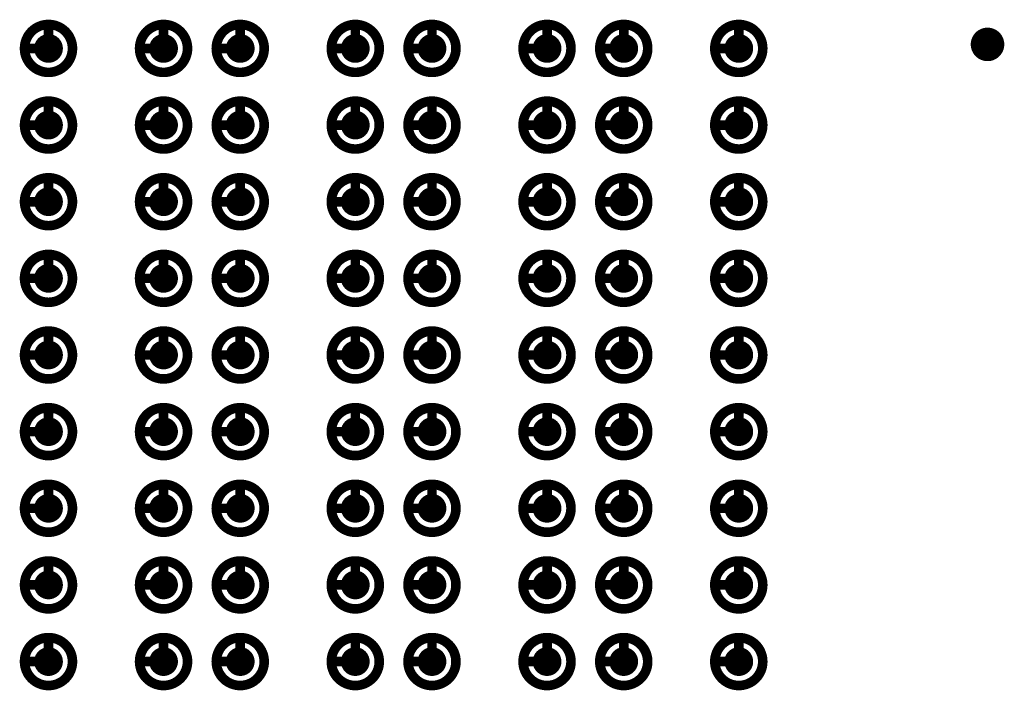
# Model space of a CAD drawing. Header units: millimetres. Extents: x 62 to 363, y 42 to 391.
# Tile 108 of 216: x 223 to 233, y 105 to 112. Entities that reach past the tile are written whole.
import ezdxf

# ---------------------------------------------------------------- set-up
doc = ezdxf.new("R2010")
doc.units = ezdxf.units.MM
for name, color, linetype in [('Mechanical8', 56, 'Continuous'), ('PadHoleLayer', 156, 'Continuous'), ('ViaHoleLayer', 16, 'Continuous')]:
    doc.layers.add(name, color=color, linetype=linetype)

# ---------------------------------------------------------------- blocks, each defined once
blk = doc.blocks.new('SAMTEC_SEAM8_40_S02_0_S_10_2_GP_K_HP_1858')
at = {"layer": 'Mechanical8'}
for points, const_width in [([(1.45, 2.6, 1), (0.95, 2.6, 1)], 0.1), ([(1.175, 2.85, 1), (1.225, 2.85, 1)], 0.05), ([(2.25, 2.6, 1), (1.75, 2.6, 1)], 0.1), ([(1.975, 2.85, 1), (2.025, 2.85, 1)], 0.05), ([(3.05, 2.6, 1), (2.55, 2.6, 1)], 0.1), ([(2.775, 2.85, 1), (2.825, 2.85, 1)], 0.05), ([(3.85, 2.6, 1), (3.35, 2.6, 1)], 0.1), ([(3.575, 2.85, 1), (3.625, 2.85, 1)], 0.05), ([(4.65, 2.6, 1), (4.15, 2.6, 1)], 0.1), ([(4.375, 2.85, 1), (4.425, 2.85, 1)], 0.05), ([(5.45, 2.6, 1), (4.95, 2.6, 1)], 0.1), ([(5.175, 2.85, 1), (5.225, 2.85, 1)], 0.05), ([(6.25, 2.6, 1), (5.75, 2.6, 1)], 0.1), ([(5.975, 2.85, 1), (6.025, 2.85, 1)], 0.05), ([(7.05, 2.6, 1), (6.55, 2.6, 1)], 0.1), ([(6.775, 2.85, 1), (6.825, 2.85, 1)], 0.05), ([(7.85, 2.6, 1), (7.35, 2.6, 1)], 0.1), ([(7.575, 2.85, 1), (7.625, 2.85, 1)], 0.05), ([(0.925, 2.6, 1), (0.975, 2.6, 1)], 0.05), ([(1.175, 2.6, 1), (1.225, 2.6, 1)], 0.05), ([(1.175, 2.6, 1), (1.225, 2.6, 1)], 0.05), ([(1.425, 2.6, 1), (1.475, 2.6, 1)], 0.05), ([(1.425, 2.6, 1), (1.475, 2.6, 1)], 0.05), ([(1.725, 2.6, 1), (1.775, 2.6, 1)], 0.05), ([(1.975, 2.6, 1), (2.025, 2.6, 1)], 0.05), ([(1.975, 2.6, 1), (2.025, 2.6, 1)], 0.05), ([(2.225, 2.6, 1), (2.275, 2.6, 1)], 0.05), ([(2.225, 2.6, 1), (2.275, 2.6, 1)], 0.05), ([(2.525, 2.6, 1), (2.575, 2.6, 1)], 0.05), ([(2.775, 2.6, 1), (2.825, 2.6, 1)], 0.05), ([(2.775, 2.6, 1), (2.825, 2.6, 1)], 0.05), ([(3.025, 2.6, 1), (3.075, 2.6, 1)], 0.05), ([(3.025, 2.6, 1), (3.075, 2.6, 1)], 0.05), ([(3.325, 2.6, 1), (3.375, 2.6, 1)], 0.05), ([(3.575, 2.6, 1), (3.625, 2.6, 1)], 0.05), ([(3.575, 2.6, 1), (3.625, 2.6, 1)], 0.05), ([(3.825, 2.6, 1), (3.875, 2.6, 1)], 0.05), ([(3.825, 2.6, 1), (3.875, 2.6, 1)], 0.05), ([(4.125, 2.6, 1), (4.175, 2.6, 1)], 0.05), ([(4.375, 2.6, 1), (4.425, 2.6, 1)], 0.05), ([(4.375, 2.6, 1), (4.425, 2.6, 1)], 0.05), ([(4.625, 2.6, 1), (4.675, 2.6, 1)], 0.05), ([(4.625, 2.6, 1), (4.675, 2.6, 1)], 0.05), ([(4.925, 2.6, 1), (4.975, 2.6, 1)], 0.05), ([(5.175, 2.6, 1), (5.225, 2.6, 1)], 0.05), ([(5.175, 2.6, 1), (5.225, 2.6, 1)], 0.05), ([(5.425, 2.6, 1), (5.475, 2.6, 1)], 0.05), ([(5.425, 2.6, 1), (5.475, 2.6, 1)], 0.05), ([(5.725, 2.6, 1), (5.775, 2.6, 1)], 0.05), ([(5.975, 2.6, 1), (6.025, 2.6, 1)], 0.05), ([(5.975, 2.6, 1), (6.025, 2.6, 1)], 0.05), ([(6.225, 2.6, 1), (6.275, 2.6, 1)], 0.05), ([(6.225, 2.6, 1), (6.275, 2.6, 1)], 0.05), ([(6.525, 2.6, 1), (6.575, 2.6, 1)], 0.05), ([(6.775, 2.6, 1), (6.825, 2.6, 1)], 0.05), ([(6.775, 2.6, 1), (6.825, 2.6, 1)], 0.05), ([(7.025, 2.6, 1), (7.075, 2.6, 1)], 0.05), ([(7.025, 2.6, 1), (7.075, 2.6, 1)], 0.05), ([(7.325, 2.6, 1), (7.375, 2.6, 1)], 0.05), ([(7.575, 2.6, 1), (7.625, 2.6, 1)], 0.05), ([(7.575, 2.6, 1), (7.625, 2.6, 1)], 0.05), ([(7.825, 2.6, 1), (7.875, 2.6, 1)], 0.05), ([(7.825, 2.6, 1), (7.875, 2.6, 1)], 0.05), ([(1.45, 1.4, 1), (0.95, 1.4, 1)], 0.1), ([(1.175, 1.65, 1), (1.225, 1.65, 1)], 0.05), ([(2.25, 1.4, 1), (1.75, 1.4, 1)], 0.1), ([(1.975, 1.65, 1), (2.025, 1.65, 1)], 0.05), ([(3.05, 1.4, 1), (2.55, 1.4, 1)], 0.1), ([(2.775, 1.65, 1), (2.825, 1.65, 1)], 0.05), ([(3.85, 1.4, 1), (3.35, 1.4, 1)], 0.1), ([(3.575, 1.65, 1), (3.625, 1.65, 1)], 0.05), ([(4.65, 1.4, 1), (4.15, 1.4, 1)], 0.1), ([(4.375, 1.65, 1), (4.425, 1.65, 1)], 0.05), ([(5.45, 1.4, 1), (4.95, 1.4, 1)], 0.1), ([(5.175, 1.65, 1), (5.225, 1.65, 1)], 0.05), ([(6.25, 1.4, 1), (5.75, 1.4, 1)], 0.1), ([(5.975, 1.65, 1), (6.025, 1.65, 1)], 0.05), ([(7.05, 1.4, 1), (6.55, 1.4, 1)], 0.1), ([(6.775, 1.65, 1), (6.825, 1.65, 1)], 0.05), ([(7.85, 1.4, 1), (7.35, 1.4, 1)], 0.1), ([(7.575, 1.65, 1), (7.625, 1.65, 1)], 0.05), ([(0.925, 1.4, 1), (0.975, 1.4, 1)], 0.05), ([(1.175, 1.4, 1), (1.225, 1.4, 1)], 0.05), ([(1.175, 1.4, 1), (1.225, 1.4, 1)], 0.05), ([(1.425, 1.4, 1), (1.475, 1.4, 1)], 0.05), ([(1.425, 1.4, 1), (1.475, 1.4, 1)], 0.05), ([(1.725, 1.4, 1), (1.775, 1.4, 1)], 0.05), ([(1.975, 1.4, 1), (2.025, 1.4, 1)], 0.05), ([(1.975, 1.4, 1), (2.025, 1.4, 1)], 0.05), ([(2.225, 1.4, 1), (2.275, 1.4, 1)], 0.05), ([(2.225, 1.4, 1), (2.275, 1.4, 1)], 0.05), ([(2.525, 1.4, 1), (2.575, 1.4, 1)], 0.05), ([(2.775, 1.4, 1), (2.825, 1.4, 1)], 0.05), ([(2.775, 1.4, 1), (2.825, 1.4, 1)], 0.05), ([(3.025, 1.4, 1), (3.075, 1.4, 1)], 0.05), ([(3.025, 1.4, 1), (3.075, 1.4, 1)], 0.05), ([(3.325, 1.4, 1), (3.375, 1.4, 1)], 0.05), ([(3.575, 1.4, 1), (3.625, 1.4, 1)], 0.05), ([(3.575, 1.4, 1), (3.625, 1.4, 1)], 0.05), ([(3.825, 1.4, 1), (3.875, 1.4, 1)], 0.05), ([(3.825, 1.4, 1), (3.875, 1.4, 1)], 0.05), ([(4.125, 1.4, 1), (4.175, 1.4, 1)], 0.05), ([(4.375, 1.4, 1), (4.425, 1.4, 1)], 0.05), ([(4.375, 1.4, 1), (4.425, 1.4, 1)], 0.05), ([(4.625, 1.4, 1), (4.675, 1.4, 1)], 0.05), ([(4.625, 1.4, 1), (4.675, 1.4, 1)], 0.05), ([(4.925, 1.4, 1), (4.975, 1.4, 1)], 0.05), ([(5.175, 1.4, 1), (5.225, 1.4, 1)], 0.05), ([(5.175, 1.4, 1), (5.225, 1.4, 1)], 0.05), ([(5.425, 1.4, 1), (5.475, 1.4, 1)], 0.05), ([(5.425, 1.4, 1), (5.475, 1.4, 1)], 0.05), ([(5.725, 1.4, 1), (5.775, 1.4, 1)], 0.05), ([(5.975, 1.4, 1), (6.025, 1.4, 1)], 0.05), ([(5.975, 1.4, 1), (6.025, 1.4, 1)], 0.05), ([(6.225, 1.4, 1), (6.275, 1.4, 1)], 0.05), ([(6.225, 1.4, 1), (6.275, 1.4, 1)], 0.05), ([(6.525, 1.4, 1), (6.575, 1.4, 1)], 0.05), ([(6.775, 1.4, 1), (6.825, 1.4, 1)], 0.05), ([(6.775, 1.4, 1), (6.825, 1.4, 1)], 0.05), ([(7.025, 1.4, 1), (7.075, 1.4, 1)], 0.05), ([(7.025, 1.4, 1), (7.075, 1.4, 1)], 0.05), ([(7.325, 1.4, 1), (7.375, 1.4, 1)], 0.05), ([(7.575, 1.4, 1), (7.625, 1.4, 1)], 0.05), ([(7.575, 1.4, 1), (7.625, 1.4, 1)], 0.05), ([(7.825, 1.4, 1), (7.875, 1.4, 1)], 0.05), ([(7.825, 1.4, 1), (7.875, 1.4, 1)], 0.05), ([(1.45, 0.6, 1), (0.95, 0.6, 1)], 0.1), ([(1.175, 0.85, 1), (1.225, 0.85, 1)], 0.05), ([(2.25, 0.6, 1), (1.75, 0.6, 1)], 0.1), ([(1.975, 0.85, 1), (2.025, 0.85, 1)], 0.05), ([(3.05, 0.6, 1), (2.55, 0.6, 1)], 0.1), ([(2.775, 0.85, 1), (2.825, 0.85, 1)], 0.05), ([(3.85, 0.6, 1), (3.35, 0.6, 1)], 0.1), ([(3.575, 0.85, 1), (3.625, 0.85, 1)], 0.05), ([(4.65, 0.6, 1), (4.15, 0.6, 1)], 0.1), ([(4.375, 0.85, 1), (4.425, 0.85, 1)], 0.05), ([(5.45, 0.6, 1), (4.95, 0.6, 1)], 0.1), ([(5.175, 0.85, 1), (5.225, 0.85, 1)], 0.05), ([(6.25, 0.6, 1), (5.75, 0.6, 1)], 0.1), ([(5.975, 0.85, 1), (6.025, 0.85, 1)], 0.05), ([(7.05, 0.6, 1), (6.55, 0.6, 1)], 0.1), ([(6.775, 0.85, 1), (6.825, 0.85, 1)], 0.05), ([(7.85, 0.6, 1), (7.35, 0.6, 1)], 0.1), ([(7.575, 0.85, 1), (7.625, 0.85, 1)], 0.05), ([(0.925, 0.6, 1), (0.975, 0.6, 1)], 0.05), ([(1.175, 0.6, 1), (1.225, 0.6, 1)], 0.05), ([(1.175, 0.6, 1), (1.225, 0.6, 1)], 0.05), ([(1.425, 0.6, 1), (1.475, 0.6, 1)], 0.05), ([(1.425, 0.6, 1), (1.475, 0.6, 1)], 0.05), ([(1.725, 0.6, 1), (1.775, 0.6, 1)], 0.05), ([(1.975, 0.6, 1), (2.025, 0.6, 1)], 0.05), ([(1.975, 0.6, 1), (2.025, 0.6, 1)], 0.05), ([(2.225, 0.6, 1), (2.275, 0.6, 1)], 0.05), ([(2.225, 0.6, 1), (2.275, 0.6, 1)], 0.05), ([(2.525, 0.6, 1), (2.575, 0.6, 1)], 0.05), ([(2.775, 0.6, 1), (2.825, 0.6, 1)], 0.05), ([(2.775, 0.6, 1), (2.825, 0.6, 1)], 0.05), ([(3.025, 0.6, 1), (3.075, 0.6, 1)], 0.05), ([(3.025, 0.6, 1), (3.075, 0.6, 1)], 0.05), ([(3.325, 0.6, 1), (3.375, 0.6, 1)], 0.05), ([(3.575, 0.6, 1), (3.625, 0.6, 1)], 0.05), ([(3.575, 0.6, 1), (3.625, 0.6, 1)], 0.05), ([(3.825, 0.6, 1), (3.875, 0.6, 1)], 0.05), ([(3.825, 0.6, 1), (3.875, 0.6, 1)], 0.05), ([(4.125, 0.6, 1), (4.175, 0.6, 1)], 0.05), ([(4.375, 0.6, 1), (4.425, 0.6, 1)], 0.05), ([(4.375, 0.6, 1), (4.425, 0.6, 1)], 0.05), ([(4.625, 0.6, 1), (4.675, 0.6, 1)], 0.05), ([(4.625, 0.6, 1), (4.675, 0.6, 1)], 0.05), ([(4.925, 0.6, 1), (4.975, 0.6, 1)], 0.05), ([(5.175, 0.6, 1), (5.225, 0.6, 1)], 0.05), ([(5.175, 0.6, 1), (5.225, 0.6, 1)], 0.05), ([(5.425, 0.6, 1), (5.475, 0.6, 1)], 0.05), ([(5.425, 0.6, 1), (5.475, 0.6, 1)], 0.05), ([(5.725, 0.6, 1), (5.775, 0.6, 1)], 0.05), ([(5.975, 0.6, 1), (6.025, 0.6, 1)], 0.05), ([(5.975, 0.6, 1), (6.025, 0.6, 1)], 0.05), ([(6.225, 0.6, 1), (6.275, 0.6, 1)], 0.05), ([(6.225, 0.6, 1), (6.275, 0.6, 1)], 0.05), ([(6.525, 0.6, 1), (6.575, 0.6, 1)], 0.05), ([(6.775, 0.6, 1), (6.825, 0.6, 1)], 0.05), ([(6.775, 0.6, 1), (6.825, 0.6, 1)], 0.05), ([(7.025, 0.6, 1), (7.075, 0.6, 1)], 0.05), ([(7.025, 0.6, 1), (7.075, 0.6, 1)], 0.05), ([(7.325, 0.6, 1), (7.375, 0.6, 1)], 0.05), ([(7.575, 0.6, 1), (7.625, 0.6, 1)], 0.05), ([(7.575, 0.6, 1), (7.625, 0.6, 1)], 0.05), ([(7.825, 0.6, 1), (7.875, 0.6, 1)], 0.05), ([(7.825, 0.6, 1), (7.875, 0.6, 1)], 0.05), ([(1.45, -0.6, 1), (0.95, -0.6, 1)], 0.1), ([(1.175, -0.35, 1), (1.225, -0.35, 1)], 0.05), ([(2.25, -0.6, 1), (1.75, -0.6, 1)], 0.1), ([(1.975, -0.35, 1), (2.025, -0.35, 1)], 0.05), ([(3.05, -0.6, 1), (2.55, -0.6, 1)], 0.1), ([(2.775, -0.35, 1), (2.825, -0.35, 1)], 0.05), ([(3.85, -0.6, 1), (3.35, -0.6, 1)], 0.1), ([(3.575, -0.35, 1), (3.625, -0.35, 1)], 0.05), ([(4.65, -0.6, 1), (4.15, -0.6, 1)], 0.1), ([(4.375, -0.35, 1), (4.425, -0.35, 1)], 0.05), ([(5.45, -0.6, 1), (4.95, -0.6, 1)], 0.1), ([(5.175, -0.35, 1), (5.225, -0.35, 1)], 0.05), ([(6.25, -0.6, 1), (5.75, -0.6, 1)], 0.1), ([(5.975, -0.35, 1), (6.025, -0.35, 1)], 0.05), ([(7.05, -0.6, 1), (6.55, -0.6, 1)], 0.1), ([(6.775, -0.35, 1), (6.825, -0.35, 1)], 0.05), ([(7.85, -0.6, 1), (7.35, -0.6, 1)], 0.1), ([(7.575, -0.35, 1), (7.625, -0.35, 1)], 0.05), ([(0.925, -0.6, 1), (0.975, -0.6, 1)], 0.05), ([(1.175, -0.6, 1), (1.225, -0.6, 1)], 0.05), ([(1.175, -0.6, 1), (1.225, -0.6, 1)], 0.05), ([(1.425, -0.6, 1), (1.475, -0.6, 1)], 0.05), ([(1.425, -0.6, 1), (1.475, -0.6, 1)], 0.05), ([(1.725, -0.6, 1), (1.775, -0.6, 1)], 0.05), ([(1.975, -0.6, 1), (2.025, -0.6, 1)], 0.05), ([(1.975, -0.6, 1), (2.025, -0.6, 1)], 0.05), ([(2.225, -0.6, 1), (2.275, -0.6, 1)], 0.05), ([(2.225, -0.6, 1), (2.275, -0.6, 1)], 0.05), ([(2.525, -0.6, 1), (2.575, -0.6, 1)], 0.05), ([(2.775, -0.6, 1), (2.825, -0.6, 1)], 0.05), ([(2.775, -0.6, 1), (2.825, -0.6, 1)], 0.05), ([(3.025, -0.6, 1), (3.075, -0.6, 1)], 0.05), ([(3.025, -0.6, 1), (3.075, -0.6, 1)], 0.05), ([(3.325, -0.6, 1), (3.375, -0.6, 1)], 0.05), ([(3.575, -0.6, 1), (3.625, -0.6, 1)], 0.05), ([(3.575, -0.6, 1), (3.625, -0.6, 1)], 0.05), ([(3.825, -0.6, 1), (3.875, -0.6, 1)], 0.05), ([(3.825, -0.6, 1), (3.875, -0.6, 1)], 0.05), ([(4.125, -0.6, 1), (4.175, -0.6, 1)], 0.05), ([(4.375, -0.6, 1), (4.425, -0.6, 1)], 0.05), ([(4.375, -0.6, 1), (4.425, -0.6, 1)], 0.05), ([(4.625, -0.6, 1), (4.675, -0.6, 1)], 0.05), ([(4.625, -0.6, 1), (4.675, -0.6, 1)], 0.05), ([(4.925, -0.6, 1), (4.975, -0.6, 1)], 0.05), ([(5.175, -0.6, 1), (5.225, -0.6, 1)], 0.05), ([(5.175, -0.6, 1), (5.225, -0.6, 1)], 0.05), ([(5.425, -0.6, 1), (5.475, -0.6, 1)], 0.05), ([(5.425, -0.6, 1), (5.475, -0.6, 1)], 0.05), ([(5.725, -0.6, 1), (5.775, -0.6, 1)], 0.05), ([(5.975, -0.6, 1), (6.025, -0.6, 1)], 0.05), ([(5.975, -0.6, 1), (6.025, -0.6, 1)], 0.05), ([(6.225, -0.6, 1), (6.275, -0.6, 1)], 0.05), ([(6.225, -0.6, 1), (6.275, -0.6, 1)], 0.05), ([(6.525, -0.6, 1), (6.575, -0.6, 1)], 0.05), ([(6.775, -0.6, 1), (6.825, -0.6, 1)], 0.05), ([(6.775, -0.6, 1), (6.825, -0.6, 1)], 0.05), ([(7.025, -0.6, 1), (7.075, -0.6, 1)], 0.05), ([(7.025, -0.6, 1), (7.075, -0.6, 1)], 0.05), ([(7.325, -0.6, 1), (7.375, -0.6, 1)], 0.05), ([(7.575, -0.6, 1), (7.625, -0.6, 1)], 0.05), ([(7.575, -0.6, 1), (7.625, -0.6, 1)], 0.05), ([(7.825, -0.6, 1), (7.875, -0.6, 1)], 0.05), ([(7.825, -0.6, 1), (7.875, -0.6, 1)], 0.05), ([(1.45, -1.4, 1), (0.95, -1.4, 1)], 0.1), ([(1.175, -1.15, 1), (1.225, -1.15, 1)], 0.05), ([(2.25, -1.4, 1), (1.75, -1.4, 1)], 0.1), ([(1.975, -1.15, 1), (2.025, -1.15, 1)], 0.05), ([(3.05, -1.4, 1), (2.55, -1.4, 1)], 0.1), ([(2.775, -1.15, 1), (2.825, -1.15, 1)], 0.05), ([(3.85, -1.4, 1), (3.35, -1.4, 1)], 0.1), ([(3.575, -1.15, 1), (3.625, -1.15, 1)], 0.05), ([(4.65, -1.4, 1), (4.15, -1.4, 1)], 0.1), ([(4.375, -1.15, 1), (4.425, -1.15, 1)], 0.05), ([(5.45, -1.4, 1), (4.95, -1.4, 1)], 0.1), ([(5.175, -1.15, 1), (5.225, -1.15, 1)], 0.05), ([(6.25, -1.4, 1), (5.75, -1.4, 1)], 0.1), ([(5.975, -1.15, 1), (6.025, -1.15, 1)], 0.05), ([(7.05, -1.4, 1), (6.55, -1.4, 1)], 0.1), ([(6.775, -1.15, 1), (6.825, -1.15, 1)], 0.05), ([(7.85, -1.4, 1), (7.35, -1.4, 1)], 0.1), ([(7.575, -1.15, 1), (7.625, -1.15, 1)], 0.05), ([(0.925, -1.4, 1), (0.975, -1.4, 1)], 0.05), ([(1.175, -1.4, 1), (1.225, -1.4, 1)], 0.05), ([(1.175, -1.4, 1), (1.225, -1.4, 1)], 0.05), ([(1.425, -1.4, 1), (1.475, -1.4, 1)], 0.05), ([(1.425, -1.4, 1), (1.475, -1.4, 1)], 0.05), ([(1.725, -1.4, 1), (1.775, -1.4, 1)], 0.05), ([(1.975, -1.4, 1), (2.025, -1.4, 1)], 0.05), ([(1.975, -1.4, 1), (2.025, -1.4, 1)], 0.05), ([(2.225, -1.4, 1), (2.275, -1.4, 1)], 0.05), ([(2.225, -1.4, 1), (2.275, -1.4, 1)], 0.05), ([(2.525, -1.4, 1), (2.575, -1.4, 1)], 0.05), ([(2.775, -1.4, 1), (2.825, -1.4, 1)], 0.05), ([(2.775, -1.4, 1), (2.825, -1.4, 1)], 0.05), ([(3.025, -1.4, 1), (3.075, -1.4, 1)], 0.05), ([(3.025, -1.4, 1), (3.075, -1.4, 1)], 0.05), ([(3.325, -1.4, 1), (3.375, -1.4, 1)], 0.05), ([(3.575, -1.4, 1), (3.625, -1.4, 1)], 0.05), ([(3.575, -1.4, 1), (3.625, -1.4, 1)], 0.05), ([(3.825, -1.4, 1), (3.875, -1.4, 1)], 0.05), ([(3.825, -1.4, 1), (3.875, -1.4, 1)], 0.05), ([(4.125, -1.4, 1), (4.175, -1.4, 1)], 0.05), ([(4.375, -1.4, 1), (4.425, -1.4, 1)], 0.05), ([(4.375, -1.4, 1), (4.425, -1.4, 1)], 0.05), ([(4.625, -1.4, 1), (4.675, -1.4, 1)], 0.05), ([(4.625, -1.4, 1), (4.675, -1.4, 1)], 0.05), ([(4.925, -1.4, 1), (4.975, -1.4, 1)], 0.05), ([(5.175, -1.4, 1), (5.225, -1.4, 1)], 0.05), ([(5.175, -1.4, 1), (5.225, -1.4, 1)], 0.05), ([(5.425, -1.4, 1), (5.475, -1.4, 1)], 0.05), ([(5.425, -1.4, 1), (5.475, -1.4, 1)], 0.05), ([(5.725, -1.4, 1), (5.775, -1.4, 1)], 0.05), ([(5.975, -1.4, 1), (6.025, -1.4, 1)], 0.05), ([(5.975, -1.4, 1), (6.025, -1.4, 1)], 0.05), ([(6.225, -1.4, 1), (6.275, -1.4, 1)], 0.05), ([(6.225, -1.4, 1), (6.275, -1.4, 1)], 0.05), ([(6.525, -1.4, 1), (6.575, -1.4, 1)], 0.05), ([(6.775, -1.4, 1), (6.825, -1.4, 1)], 0.05), ([(6.775, -1.4, 1), (6.825, -1.4, 1)], 0.05), ([(7.025, -1.4, 1), (7.075, -1.4, 1)], 0.05), ([(7.025, -1.4, 1), (7.075, -1.4, 1)], 0.05), ([(7.325, -1.4, 1), (7.375, -1.4, 1)], 0.05), ([(7.575, -1.4, 1), (7.625, -1.4, 1)], 0.05), ([(7.575, -1.4, 1), (7.625, -1.4, 1)], 0.05), ([(7.825, -1.4, 1), (7.875, -1.4, 1)], 0.05), ([(7.825, -1.4, 1), (7.875, -1.4, 1)], 0.05), ([(1.45, -2.6, 1), (0.95, -2.6, 1)], 0.1), ([(1.175, -2.35, 1), (1.225, -2.35, 1)], 0.05), ([(2.25, -2.6, 1), (1.75, -2.6, 1)], 0.1), ([(1.975, -2.35, 1), (2.025, -2.35, 1)], 0.05), ([(3.05, -2.6, 1), (2.55, -2.6, 1)], 0.1), ([(2.775, -2.35, 1), (2.825, -2.35, 1)], 0.05), ([(3.85, -2.6, 1), (3.35, -2.6, 1)], 0.1), ([(3.575, -2.35, 1), (3.625, -2.35, 1)], 0.05), ([(4.65, -2.6, 1), (4.15, -2.6, 1)], 0.1), ([(4.375, -2.35, 1), (4.425, -2.35, 1)], 0.05), ([(5.45, -2.6, 1), (4.95, -2.6, 1)], 0.1), ([(5.175, -2.35, 1), (5.225, -2.35, 1)], 0.05), ([(6.25, -2.6, 1), (5.75, -2.6, 1)], 0.1), ([(5.975, -2.35, 1), (6.025, -2.35, 1)], 0.05), ([(7.05, -2.6, 1), (6.55, -2.6, 1)], 0.1), ([(6.775, -2.35, 1), (6.825, -2.35, 1)], 0.05), ([(7.85, -2.6, 1), (7.35, -2.6, 1)], 0.1), ([(7.575, -2.35, 1), (7.625, -2.35, 1)], 0.05), ([(0.925, -2.6, 1), (0.975, -2.6, 1)], 0.05), ([(1.175, -2.6, 1), (1.225, -2.6, 1)], 0.05), ([(1.175, -2.6, 1), (1.225, -2.6, 1)], 0.05), ([(1.425, -2.6, 1), (1.475, -2.6, 1)], 0.05), ([(1.425, -2.6, 1), (1.475, -2.6, 1)], 0.05), ([(1.725, -2.6, 1), (1.775, -2.6, 1)], 0.05), ([(1.975, -2.6, 1), (2.025, -2.6, 1)], 0.05), ([(1.975, -2.6, 1), (2.025, -2.6, 1)], 0.05), ([(2.225, -2.6, 1), (2.275, -2.6, 1)], 0.05), ([(2.225, -2.6, 1), (2.275, -2.6, 1)], 0.05), ([(2.525, -2.6, 1), (2.575, -2.6, 1)], 0.05), ([(2.775, -2.6, 1), (2.825, -2.6, 1)], 0.05), ([(2.775, -2.6, 1), (2.825, -2.6, 1)], 0.05), ([(3.025, -2.6, 1), (3.075, -2.6, 1)], 0.05), ([(3.025, -2.6, 1), (3.075, -2.6, 1)], 0.05), ([(3.325, -2.6, 1), (3.375, -2.6, 1)], 0.05), ([(3.575, -2.6, 1), (3.625, -2.6, 1)], 0.05), ([(3.575, -2.6, 1), (3.625, -2.6, 1)], 0.05), ([(3.825, -2.6, 1), (3.875, -2.6, 1)], 0.05), ([(3.825, -2.6, 1), (3.875, -2.6, 1)], 0.05), ([(4.125, -2.6, 1), (4.175, -2.6, 1)], 0.05), ([(4.375, -2.6, 1), (4.425, -2.6, 1)], 0.05), ([(4.375, -2.6, 1), (4.425, -2.6, 1)], 0.05), ([(4.625, -2.6, 1), (4.675, -2.6, 1)], 0.05), ([(4.625, -2.6, 1), (4.675, -2.6, 1)], 0.05), ([(4.925, -2.6, 1), (4.975, -2.6, 1)], 0.05), ([(5.175, -2.6, 1), (5.225, -2.6, 1)], 0.05), ([(5.175, -2.6, 1), (5.225, -2.6, 1)], 0.05), ([(5.425, -2.6, 1), (5.475, -2.6, 1)], 0.05), ([(5.425, -2.6, 1), (5.475, -2.6, 1)], 0.05), ([(5.725, -2.6, 1), (5.775, -2.6, 1)], 0.05), ([(5.975, -2.6, 1), (6.025, -2.6, 1)], 0.05), ([(5.975, -2.6, 1), (6.025, -2.6, 1)], 0.05), ([(6.225, -2.6, 1), (6.275, -2.6, 1)], 0.05), ([(6.225, -2.6, 1), (6.275, -2.6, 1)], 0.05), ([(6.525, -2.6, 1), (6.575, -2.6, 1)], 0.05), ([(6.775, -2.6, 1), (6.825, -2.6, 1)], 0.05), ([(6.775, -2.6, 1), (6.825, -2.6, 1)], 0.05), ([(7.025, -2.6, 1), (7.075, -2.6, 1)], 0.05), ([(7.025, -2.6, 1), (7.075, -2.6, 1)], 0.05), ([(7.325, -2.6, 1), (7.375, -2.6, 1)], 0.05), ([(7.575, -2.6, 1), (7.625, -2.6, 1)], 0.05), ([(7.575, -2.6, 1), (7.625, -2.6, 1)], 0.05), ([(7.825, -2.6, 1), (7.875, -2.6, 1)], 0.05), ([(7.825, -2.6, 1), (7.875, -2.6, 1)], 0.05), ([(1.45, -3.4, 1), (0.95, -3.4, 1)], 0.1), ([(1.175, -3.15, 1), (1.225, -3.15, 1)], 0.05), ([(2.25, -3.4, 1), (1.75, -3.4, 1)], 0.1), ([(1.975, -3.15, 1), (2.025, -3.15, 1)], 0.05), ([(3.05, -3.4, 1), (2.55, -3.4, 1)], 0.1), ([(2.775, -3.15, 1), (2.825, -3.15, 1)], 0.05), ([(3.85, -3.4, 1), (3.35, -3.4, 1)], 0.1), ([(3.575, -3.15, 1), (3.625, -3.15, 1)], 0.05), ([(4.65, -3.4, 1), (4.15, -3.4, 1)], 0.1), ([(4.375, -3.15, 1), (4.425, -3.15, 1)], 0.05), ([(5.45, -3.4, 1), (4.95, -3.4, 1)], 0.1), ([(5.175, -3.15, 1), (5.225, -3.15, 1)], 0.05), ([(6.25, -3.4, 1), (5.75, -3.4, 1)], 0.1), ([(5.975, -3.15, 1), (6.025, -3.15, 1)], 0.05), ([(7.05, -3.4, 1), (6.55, -3.4, 1)], 0.1), ([(6.775, -3.15, 1), (6.825, -3.15, 1)], 0.05), ([(7.85, -3.4, 1), (7.35, -3.4, 1)], 0.1), ([(7.575, -3.15, 1), (7.625, -3.15, 1)], 0.05), ([(0.925, -3.4, 1), (0.975, -3.4, 1)], 0.05), ([(1.175, -3.4, 1), (1.225, -3.4, 1)], 0.05), ([(1.175, -3.4, 1), (1.225, -3.4, 1)], 0.05), ([(1.425, -3.4, 1), (1.475, -3.4, 1)], 0.05), ([(1.425, -3.4, 1), (1.475, -3.4, 1)], 0.05), ([(1.725, -3.4, 1), (1.775, -3.4, 1)], 0.05), ([(1.975, -3.4, 1), (2.025, -3.4, 1)], 0.05), ([(1.975, -3.4, 1), (2.025, -3.4, 1)], 0.05), ([(2.225, -3.4, 1), (2.275, -3.4, 1)], 0.05), ([(2.225, -3.4, 1), (2.275, -3.4, 1)], 0.05), ([(2.525, -3.4, 1), (2.575, -3.4, 1)], 0.05), ([(2.775, -3.4, 1), (2.825, -3.4, 1)], 0.05), ([(2.775, -3.4, 1), (2.825, -3.4, 1)], 0.05), ([(3.025, -3.4, 1), (3.075, -3.4, 1)], 0.05), ([(3.025, -3.4, 1), (3.075, -3.4, 1)], 0.05), ([(3.325, -3.4, 1), (3.375, -3.4, 1)], 0.05), ([(3.575, -3.4, 1), (3.625, -3.4, 1)], 0.05), ([(3.575, -3.4, 1), (3.625, -3.4, 1)], 0.05), ([(3.825, -3.4, 1), (3.875, -3.4, 1)], 0.05), ([(3.825, -3.4, 1), (3.875, -3.4, 1)], 0.05), ([(4.125, -3.4, 1), (4.175, -3.4, 1)], 0.05), ([(4.375, -3.4, 1), (4.425, -3.4, 1)], 0.05), ([(4.375, -3.4, 1), (4.425, -3.4, 1)], 0.05), ([(4.625, -3.4, 1), (4.675, -3.4, 1)], 0.05), ([(4.625, -3.4, 1), (4.675, -3.4, 1)], 0.05), ([(4.925, -3.4, 1), (4.975, -3.4, 1)], 0.05), ([(5.175, -3.4, 1), (5.225, -3.4, 1)], 0.05), ([(5.175, -3.4, 1), (5.225, -3.4, 1)], 0.05), ([(5.425, -3.4, 1), (5.475, -3.4, 1)], 0.05), ([(5.425, -3.4, 1), (5.475, -3.4, 1)], 0.05), ([(5.725, -3.4, 1), (5.775, -3.4, 1)], 0.05), ([(5.975, -3.4, 1), (6.025, -3.4, 1)], 0.05), ([(5.975, -3.4, 1), (6.025, -3.4, 1)], 0.05), ([(6.225, -3.4, 1), (6.275, -3.4, 1)], 0.05), ([(6.225, -3.4, 1), (6.275, -3.4, 1)], 0.05), ([(6.525, -3.4, 1), (6.575, -3.4, 1)], 0.05), ([(6.775, -3.4, 1), (6.825, -3.4, 1)], 0.05), ([(6.775, -3.4, 1), (6.825, -3.4, 1)], 0.05), ([(7.025, -3.4, 1), (7.075, -3.4, 1)], 0.05), ([(7.025, -3.4, 1), (7.075, -3.4, 1)], 0.05), ([(7.325, -3.4, 1), (7.375, -3.4, 1)], 0.05), ([(7.575, -3.4, 1), (7.625, -3.4, 1)], 0.05), ([(7.575, -3.4, 1), (7.625, -3.4, 1)], 0.05), ([(7.825, -3.4, 1), (7.875, -3.4, 1)], 0.05), ([(7.825, -3.4, 1), (7.875, -3.4, 1)], 0.05), ([(1.45, -4.6, 1), (0.95, -4.6, 1)], 0.1), ([(1.175, -4.35, 1), (1.225, -4.35, 1)], 0.05), ([(2.25, -4.6, 1), (1.75, -4.6, 1)], 0.1), ([(1.975, -4.35, 1), (2.025, -4.35, 1)], 0.05), ([(3.05, -4.6, 1), (2.55, -4.6, 1)], 0.1), ([(2.775, -4.35, 1), (2.825, -4.35, 1)], 0.05), ([(3.85, -4.6, 1), (3.35, -4.6, 1)], 0.1), ([(3.575, -4.35, 1), (3.625, -4.35, 1)], 0.05), ([(4.65, -4.6, 1), (4.15, -4.6, 1)], 0.1), ([(4.375, -4.35, 1), (4.425, -4.35, 1)], 0.05), ([(5.45, -4.6, 1), (4.95, -4.6, 1)], 0.1), ([(5.175, -4.35, 1), (5.225, -4.35, 1)], 0.05), ([(6.25, -4.6, 1), (5.75, -4.6, 1)], 0.1), ([(5.975, -4.35, 1), (6.025, -4.35, 1)], 0.05), ([(7.05, -4.6, 1), (6.55, -4.6, 1)], 0.1), ([(6.775, -4.35, 1), (6.825, -4.35, 1)], 0.05), ([(7.85, -4.6, 1), (7.35, -4.6, 1)], 0.1), ([(7.575, -4.35, 1), (7.625, -4.35, 1)], 0.05), ([(0.925, -4.6, 1), (0.975, -4.6, 1)], 0.05), ([(1.175, -4.6, 1), (1.225, -4.6, 1)], 0.05), ([(1.175, -4.6, 1), (1.225, -4.6, 1)], 0.05), ([(1.425, -4.6, 1), (1.475, -4.6, 1)], 0.05), ([(1.425, -4.6, 1), (1.475, -4.6, 1)], 0.05), ([(1.725, -4.6, 1), (1.775, -4.6, 1)], 0.05), ([(1.975, -4.6, 1), (2.025, -4.6, 1)], 0.05), ([(1.975, -4.6, 1), (2.025, -4.6, 1)], 0.05), ([(2.225, -4.6, 1), (2.275, -4.6, 1)], 0.05), ([(2.225, -4.6, 1), (2.275, -4.6, 1)], 0.05), ([(2.525, -4.6, 1), (2.575, -4.6, 1)], 0.05), ([(2.775, -4.6, 1), (2.825, -4.6, 1)], 0.05), ([(2.775, -4.6, 1), (2.825, -4.6, 1)], 0.05), ([(3.025, -4.6, 1), (3.075, -4.6, 1)], 0.05), ([(3.025, -4.6, 1), (3.075, -4.6, 1)], 0.05), ([(3.325, -4.6, 1), (3.375, -4.6, 1)], 0.05), ([(3.575, -4.6, 1), (3.625, -4.6, 1)], 0.05), ([(3.575, -4.6, 1), (3.625, -4.6, 1)], 0.05), ([(3.825, -4.6, 1), (3.875, -4.6, 1)], 0.05), ([(3.825, -4.6, 1), (3.875, -4.6, 1)], 0.05), ([(4.125, -4.6, 1), (4.175, -4.6, 1)], 0.05), ([(4.375, -4.6, 1), (4.425, -4.6, 1)], 0.05), ([(4.375, -4.6, 1), (4.425, -4.6, 1)], 0.05), ([(4.625, -4.6, 1), (4.675, -4.6, 1)], 0.05), ([(4.625, -4.6, 1), (4.675, -4.6, 1)], 0.05), ([(4.925, -4.6, 1), (4.975, -4.6, 1)], 0.05), ([(5.175, -4.6, 1), (5.225, -4.6, 1)], 0.05), ([(5.175, -4.6, 1), (5.225, -4.6, 1)], 0.05), ([(5.425, -4.6, 1), (5.475, -4.6, 1)], 0.05), ([(5.425, -4.6, 1), (5.475, -4.6, 1)], 0.05), ([(5.725, -4.6, 1), (5.775, -4.6, 1)], 0.05), ([(5.975, -4.6, 1), (6.025, -4.6, 1)], 0.05), ([(5.975, -4.6, 1), (6.025, -4.6, 1)], 0.05), ([(6.225, -4.6, 1), (6.275, -4.6, 1)], 0.05), ([(6.225, -4.6, 1), (6.275, -4.6, 1)], 0.05), ([(6.525, -4.6, 1), (6.575, -4.6, 1)], 0.05), ([(6.775, -4.6, 1), (6.825, -4.6, 1)], 0.05), ([(6.775, -4.6, 1), (6.825, -4.6, 1)], 0.05), ([(7.025, -4.6, 1), (7.075, -4.6, 1)], 0.05), ([(7.025, -4.6, 1), (7.075, -4.6, 1)], 0.05), ([(7.325, -4.6, 1), (7.375, -4.6, 1)], 0.05), ([(7.575, -4.6, 1), (7.625, -4.6, 1)], 0.05), ([(7.575, -4.6, 1), (7.625, -4.6, 1)], 0.05), ([(7.825, -4.6, 1), (7.875, -4.6, 1)], 0.05), ([(7.825, -4.6, 1), (7.875, -4.6, 1)], 0.05)]:
    blk.add_lwpolyline(points, format="xyb", close=True, dxfattribs=dict(at, const_width=const_width))
at = {"layer": 'Mechanical8', "const_width": 0.1}
for points in [[(1.2, 2.85), (1.2, 2.6)], [(2, 2.85), (2, 2.6)], [(2.8, 2.85), (2.8, 2.6)], [(3.6, 2.85), (3.6, 2.6)], [(4.4, 2.85), (4.4, 2.6)], [(5.2, 2.85), (5.2, 2.6)], [(6, 2.85), (6, 2.6)], [(6.8, 2.85), (6.8, 2.6)], [(7.6, 2.85), (7.6, 2.6)], [(1.2, 2.6), (1.45, 2.6)], [(2, 2.6), (2.25, 2.6)], [(2.8, 2.6), (3.05, 2.6)], [(3.6, 2.6), (3.85, 2.6)], [(4.4, 2.6), (4.65, 2.6)], [(5.2, 2.6), (5.45, 2.6)], [(6, 2.6), (6.25, 2.6)], [(6.8, 2.6), (7.05, 2.6)], [(7.6, 2.6), (7.85, 2.6)], [(1.2, 1.65), (1.2, 1.4)], [(2, 1.65), (2, 1.4)], [(2.8, 1.65), (2.8, 1.4)], [(3.6, 1.65), (3.6, 1.4)], [(4.4, 1.65), (4.4, 1.4)], [(5.2, 1.65), (5.2, 1.4)], [(6, 1.65), (6, 1.4)], [(6.8, 1.65), (6.8, 1.4)], [(7.6, 1.65), (7.6, 1.4)], [(1.2, 1.4), (1.45, 1.4)], [(2, 1.4), (2.25, 1.4)], [(2.8, 1.4), (3.05, 1.4)], [(3.6, 1.4), (3.85, 1.4)], [(4.4, 1.4), (4.65, 1.4)], [(5.2, 1.4), (5.45, 1.4)], [(6, 1.4), (6.25, 1.4)], [(6.8, 1.4), (7.05, 1.4)], [(7.6, 1.4), (7.85, 1.4)], [(1.2, 0.85), (1.2, 0.6)], [(2, 0.85), (2, 0.6)], [(2.8, 0.85), (2.8, 0.6)], [(3.6, 0.85), (3.6, 0.6)], [(4.4, 0.85), (4.4, 0.6)], [(5.2, 0.85), (5.2, 0.6)], [(6, 0.85), (6, 0.6)], [(6.8, 0.85), (6.8, 0.6)], [(7.6, 0.85), (7.6, 0.6)], [(1.2, 0.6), (1.45, 0.6)], [(2, 0.6), (2.25, 0.6)], [(2.8, 0.6), (3.05, 0.6)], [(3.6, 0.6), (3.85, 0.6)], [(4.4, 0.6), (4.65, 0.6)], [(5.2, 0.6), (5.45, 0.6)], [(6, 0.6), (6.25, 0.6)], [(6.8, 0.6), (7.05, 0.6)], [(7.6, 0.6), (7.85, 0.6)], [(1.2, -0.35), (1.2, -0.6)], [(2, -0.35), (2, -0.6)], [(2.8, -0.35), (2.8, -0.6)], [(3.6, -0.35), (3.6, -0.6)], [(4.4, -0.35), (4.4, -0.6)], [(5.2, -0.35), (5.2, -0.6)], [(6, -0.35), (6, -0.6)], [(6.8, -0.35), (6.8, -0.6)], [(7.6, -0.35), (7.6, -0.6)], [(1.2, -0.6), (1.45, -0.6)], [(2, -0.6), (2.25, -0.6)], [(2.8, -0.6), (3.05, -0.6)], [(3.6, -0.6), (3.85, -0.6)], [(4.4, -0.6), (4.65, -0.6)], [(5.2, -0.6), (5.45, -0.6)], [(6, -0.6), (6.25, -0.6)], [(6.8, -0.6), (7.05, -0.6)], [(7.6, -0.6), (7.85, -0.6)], [(1.2, -1.15), (1.2, -1.4)], [(2, -1.15), (2, -1.4)], [(2.8, -1.15), (2.8, -1.4)], [(3.6, -1.15), (3.6, -1.4)], [(4.4, -1.15), (4.4, -1.4)], [(5.2, -1.15), (5.2, -1.4)], [(6, -1.15), (6, -1.4)], [(6.8, -1.15), (6.8, -1.4)], [(7.6, -1.15), (7.6, -1.4)], [(1.2, -1.4), (1.45, -1.4)], [(2, -1.4), (2.25, -1.4)], [(2.8, -1.4), (3.05, -1.4)], [(3.6, -1.4), (3.85, -1.4)], [(4.4, -1.4), (4.65, -1.4)], [(5.2, -1.4), (5.45, -1.4)], [(6, -1.4), (6.25, -1.4)], [(6.8, -1.4), (7.05, -1.4)], [(7.6, -1.4), (7.85, -1.4)], [(1.2, -2.35), (1.2, -2.6)], [(2, -2.35), (2, -2.6)], [(2.8, -2.35), (2.8, -2.6)], [(3.6, -2.35), (3.6, -2.6)], [(4.4, -2.35), (4.4, -2.6)], [(5.2, -2.35), (5.2, -2.6)], [(6, -2.35), (6, -2.6)], [(6.8, -2.35), (6.8, -2.6)], [(7.6, -2.35), (7.6, -2.6)], [(1.2, -2.6), (1.45, -2.6)], [(2, -2.6), (2.25, -2.6)], [(2.8, -2.6), (3.05, -2.6)], [(3.6, -2.6), (3.85, -2.6)], [(4.4, -2.6), (4.65, -2.6)], [(5.2, -2.6), (5.45, -2.6)], [(6, -2.6), (6.25, -2.6)], [(6.8, -2.6), (7.05, -2.6)], [(7.6, -2.6), (7.85, -2.6)], [(1.2, -3.15), (1.2, -3.4)], [(2, -3.15), (2, -3.4)], [(2.8, -3.15), (2.8, -3.4)], [(3.6, -3.15), (3.6, -3.4)], [(4.4, -3.15), (4.4, -3.4)], [(5.2, -3.15), (5.2, -3.4)], [(6, -3.15), (6, -3.4)], [(6.8, -3.15), (6.8, -3.4)], [(7.6, -3.15), (7.6, -3.4)], [(1.2, -3.4), (1.45, -3.4)], [(2, -3.4), (2.25, -3.4)], [(2.8, -3.4), (3.05, -3.4)], [(3.6, -3.4), (3.85, -3.4)], [(4.4, -3.4), (4.65, -3.4)], [(5.2, -3.4), (5.45, -3.4)], [(6, -3.4), (6.25, -3.4)], [(6.8, -3.4), (7.05, -3.4)], [(7.6, -3.4), (7.85, -3.4)], [(1.2, -4.35), (1.2, -4.6)], [(2, -4.35), (2, -4.6)], [(2.8, -4.35), (2.8, -4.6)], [(3.6, -4.35), (3.6, -4.6)], [(4.4, -4.35), (4.4, -4.6)], [(5.2, -4.35), (5.2, -4.6)], [(6, -4.35), (6, -4.6)], [(6.8, -4.35), (6.8, -4.6)], [(7.6, -4.35), (7.6, -4.6)], [(1.2, -4.6), (1.45, -4.6)], [(2, -4.6), (2.25, -4.6)], [(2.8, -4.6), (3.05, -4.6)], [(3.6, -4.6), (3.85, -4.6)], [(4.4, -4.6), (4.65, -4.6)], [(5.2, -4.6), (5.45, -4.6)], [(6, -4.6), (6.25, -4.6)], [(6.8, -4.6), (7.05, -4.6)], [(7.6, -4.6), (7.85, -4.6)]]:
    blk.add_lwpolyline(points, dxfattribs=at)
at = {"layer": 'PadHoleLayer', "const_width": 0.15}
for points in [[(1.125, 2.6, 1), (1.275, 2.6, 1)], [(1.925, 2.6, 1), (2.075, 2.6, 1)], [(2.725, 2.6, 1), (2.875, 2.6, 1)], [(3.525, 2.6, 1), (3.675, 2.6, 1)], [(4.325, 2.6, 1), (4.475, 2.6, 1)], [(5.125, 2.6, 1), (5.275, 2.6, 1)], [(5.925, 2.6, 1), (6.075, 2.6, 1)], [(6.725, 2.6, 1), (6.875, 2.6, 1)], [(7.525, 2.6, 1), (7.675, 2.6, 1)], [(1.125, 1.4, 1), (1.275, 1.4, 1)], [(1.925, 1.4, 1), (2.075, 1.4, 1)], [(2.725, 1.4, 1), (2.875, 1.4, 1)], [(3.525, 1.4, 1), (3.675, 1.4, 1)], [(4.325, 1.4, 1), (4.475, 1.4, 1)], [(5.125, 1.4, 1), (5.275, 1.4, 1)], [(5.925, 1.4, 1), (6.075, 1.4, 1)], [(6.725, 1.4, 1), (6.875, 1.4, 1)], [(7.525, 1.4, 1), (7.675, 1.4, 1)], [(1.125, 0.6, 1), (1.275, 0.6, 1)], [(1.925, 0.6, 1), (2.075, 0.6, 1)], [(2.725, 0.6, 1), (2.875, 0.6, 1)], [(3.525, 0.6, 1), (3.675, 0.6, 1)], [(4.325, 0.6, 1), (4.475, 0.6, 1)], [(5.125, 0.6, 1), (5.275, 0.6, 1)], [(5.925, 0.6, 1), (6.075, 0.6, 1)], [(6.725, 0.6, 1), (6.875, 0.6, 1)], [(7.525, 0.6, 1), (7.675, 0.6, 1)], [(1.125, -0.6, 1), (1.275, -0.6, 1)], [(1.925, -0.6, 1), (2.075, -0.6, 1)], [(2.725, -0.6, 1), (2.875, -0.6, 1)], [(3.525, -0.6, 1), (3.675, -0.6, 1)], [(4.325, -0.6, 1), (4.475, -0.6, 1)], [(5.125, -0.6, 1), (5.275, -0.6, 1)], [(5.925, -0.6, 1), (6.075, -0.6, 1)], [(6.725, -0.6, 1), (6.875, -0.6, 1)], [(7.525, -0.6, 1), (7.675, -0.6, 1)], [(1.125, -1.4, 1), (1.275, -1.4, 1)], [(1.925, -1.4, 1), (2.075, -1.4, 1)], [(2.725, -1.4, 1), (2.875, -1.4, 1)], [(3.525, -1.4, 1), (3.675, -1.4, 1)], [(4.325, -1.4, 1), (4.475, -1.4, 1)], [(5.125, -1.4, 1), (5.275, -1.4, 1)], [(5.925, -1.4, 1), (6.075, -1.4, 1)], [(6.725, -1.4, 1), (6.875, -1.4, 1)], [(7.525, -1.4, 1), (7.675, -1.4, 1)], [(1.125, -2.6, 1), (1.275, -2.6, 1)], [(1.925, -2.6, 1), (2.075, -2.6, 1)], [(2.725, -2.6, 1), (2.875, -2.6, 1)], [(3.525, -2.6, 1), (3.675, -2.6, 1)], [(4.325, -2.6, 1), (4.475, -2.6, 1)], [(5.125, -2.6, 1), (5.275, -2.6, 1)], [(5.925, -2.6, 1), (6.075, -2.6, 1)], [(6.725, -2.6, 1), (6.875, -2.6, 1)], [(7.525, -2.6, 1), (7.675, -2.6, 1)], [(1.125, -3.4, 1), (1.275, -3.4, 1)], [(1.925, -3.4, 1), (2.075, -3.4, 1)], [(2.725, -3.4, 1), (2.875, -3.4, 1)], [(3.525, -3.4, 1), (3.675, -3.4, 1)], [(4.325, -3.4, 1), (4.475, -3.4, 1)], [(5.125, -3.4, 1), (5.275, -3.4, 1)], [(5.925, -3.4, 1), (6.075, -3.4, 1)], [(6.725, -3.4, 1), (6.875, -3.4, 1)], [(7.525, -3.4, 1), (7.675, -3.4, 1)], [(1.125, -4.6, 1), (1.275, -4.6, 1)], [(1.925, -4.6, 1), (2.075, -4.6, 1)], [(2.725, -4.6, 1), (2.875, -4.6, 1)], [(3.525, -4.6, 1), (3.675, -4.6, 1)], [(4.325, -4.6, 1), (4.475, -4.6, 1)], [(5.125, -4.6, 1), (5.275, -4.6, 1)], [(5.925, -4.6, 1), (6.075, -4.6, 1)], [(6.725, -4.6, 1), (6.875, -4.6, 1)], [(7.525, -4.6, 1), (7.675, -4.6, 1)]]:
    blk.add_lwpolyline(points, format="xyb", close=True, dxfattribs=at)

msp = doc.modelspace()

# ---------------------------------------------------------------- linework, layer by layer
at = {"layer": 'ViaHoleLayer', "const_width": 0.175}
msp.add_lwpolyline([(232.64, 111.442, 1), (232.815, 111.442, 1)], format="xyb", close=True, dxfattribs=at)

# ---------------------------------------------------------------- block references
at = {"rotation": 90}
msp.add_blockref('SAMTEC_SEAM8_40_S02_0_S_10_2_GP_K_HP_1858', (225.533, 103.8), dxfattribs=at)

doc.saveas('drawing.dxf')
